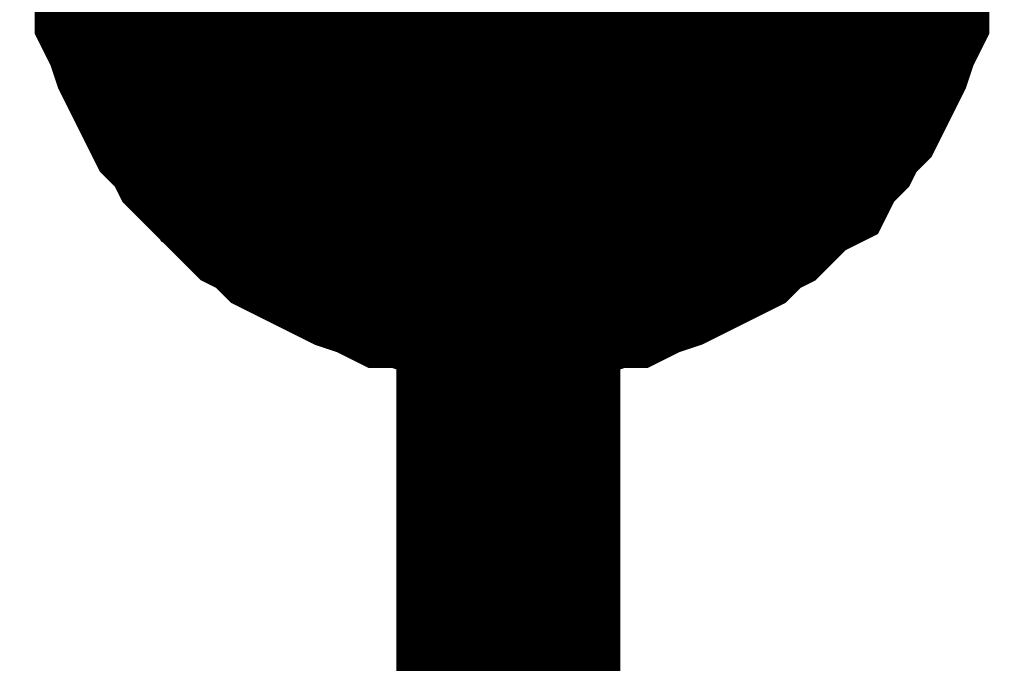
# Model space of a CAD drawing. Header units: inches. Extents: x 0 to 17, y 0 to 11.
# Tile 93 of 114: x 9.7743 to 9.8261, y 6.2093 to 6.2432. Entities that reach past the tile are written whole.
import ezdxf

# ---------------------------------------------------------------- set-up
doc = ezdxf.new("R2010")
doc.units = ezdxf.units.IN
doc.header["$MEASUREMENT"] = 0
doc.layers.add('Sheet', color=255, linetype='Continuous')

msp = doc.modelspace()

# ---------------------------------------------------------------- linework, layer by layer
at = {"layer": 'Sheet'}
msp.add_lwpolyline([(9.79, 6.25, 0.02, 0.02, 1), (9.81, 6.25, 0.02, 0.02, 1)], format="xyseb", close=True, dxfattribs=at)
for points in [[(9.799977, 6.229924, 0.0118, 0.0118, 0), (9.798787, 6.229924, 0.0118, 0.0118, 0), (9.797994, 6.229924, 0.0118, 0.0118, 0), (9.796805, 6.23032, 0.0118, 0.0118, 0), (9.796012, 6.23032, 0.0118, 0.0118, 0), (9.794823, 6.230717, 0.0118, 0.0118, 0), (9.79403, 6.230717, 0.0118, 0.0118, 0), (9.793237, 6.231113, 0.0118, 0.0118, 0), (9.792048, 6.23151, 0.0118, 0.0118, 0), (9.791255, 6.231906, 0.0118, 0.0118, 0), (9.790462, 6.232302, 0.0118, 0.0118, 0), (9.789669, 6.232699, 0.0118, 0.0118, 0), (9.788876, 6.233095, 0.0118, 0.0118, 0), (9.788083, 6.233888, 0.0118, 0.0118, 0), (9.78729, 6.234285, 0.0118, 0.0118, 0), (9.786497, 6.235078, 0.0118, 0.0118, 0), (9.786101, 6.235871, 0.0118, 0.0118, 0), (9.785308, 6.236267, 0.0118, 0.0118, 0), (9.784515, 6.23706, 0.0118, 0.0118, 0), (9.784118, 6.237853, 0.0118, 0.0118, 0), (9.783326, 6.238646, 0.0118, 0.0118, 0), (9.782929, 6.239439, 0.0118, 0.0118, 0), (9.782533, 6.240232, 0.0118, 0.0118, 0), (9.782136, 6.241025, 0.0118, 0.0118, 0), (9.78174, 6.241818, 0.0118, 0.0118, 0), (9.781343, 6.243007, 0.0118, 0.0118, 0), (9.780947, 6.2438, 0.0118, 0.0118, 0), (9.780947, 6.244593, 0.0118, 0.0118, 0), (9.78055, 6.245783, 0.0118, 0.0118, 0), (9.78055, 6.246576, 0.0118, 0.0118, 0), (9.780154, 6.247765, 0.0118, 0.0118, 0), (9.780154, 6.248558, 0.0118, 0.0118, 0), (9.780154, 6.249748, 0.0118, 0.0118, 0)], [(9.799977, 6.229924, 0.0118, 0.0118, 0), (9.798787, 6.229924, 0.0118, 0.0118, 0), (9.797994, 6.229924, 0.0118, 0.0118, 0), (9.796805, 6.23032, 0.0118, 0.0118, 0), (9.796012, 6.23032, 0.0118, 0.0118, 0), (9.794823, 6.230717, 0.0118, 0.0118, 0), (9.79403, 6.230717, 0.0118, 0.0118, 0), (9.793237, 6.231113, 0.0118, 0.0118, 0), (9.792048, 6.23151, 0.0118, 0.0118, 0), (9.791255, 6.231906, 0.0118, 0.0118, 0), (9.790462, 6.232302, 0.0118, 0.0118, 0), (9.789669, 6.232699, 0.0118, 0.0118, 0), (9.788876, 6.233095, 0.0118, 0.0118, 0), (9.788083, 6.233888, 0.0118, 0.0118, 0), (9.78729, 6.234285, 0.0118, 0.0118, 0), (9.786497, 6.235078, 0.0118, 0.0118, 0), (9.786101, 6.235871, 0.0118, 0.0118, 0), (9.785308, 6.236267, 0.0118, 0.0118, 0), (9.784515, 6.23706, 0.0118, 0.0118, 0), (9.784118, 6.237853, 0.0118, 0.0118, 0), (9.783326, 6.238646, 0.0118, 0.0118, 0), (9.782929, 6.239439, 0.0118, 0.0118, 0), (9.782533, 6.240232, 0.0118, 0.0118, 0), (9.782136, 6.241025, 0.0118, 0.0118, 0), (9.78174, 6.241818, 0.0118, 0.0118, 0), (9.781343, 6.243007, 0.0118, 0.0118, 0), (9.780947, 6.2438, 0.0118, 0.0118, 0), (9.780947, 6.244593, 0.0118, 0.0118, 0), (9.78055, 6.245783, 0.0118, 0.0118, 0), (9.78055, 6.246576, 0.0118, 0.0118, 0), (9.780154, 6.247765, 0.0118, 0.0118, 0), (9.780154, 6.248558, 0.0118, 0.0118, 0), (9.780154, 6.249748, 0.0118, 0.0118, 0)], [(9.799977, 6.229924, 0.0118, 0.0118, 0), (9.798787, 6.229924, 0.0118, 0.0118, 0), (9.797994, 6.229924, 0.0118, 0.0118, 0), (9.796805, 6.23032, 0.0118, 0.0118, 0), (9.796012, 6.23032, 0.0118, 0.0118, 0), (9.794823, 6.230717, 0.0118, 0.0118, 0), (9.79403, 6.230717, 0.0118, 0.0118, 0), (9.793237, 6.231113, 0.0118, 0.0118, 0), (9.792048, 6.23151, 0.0118, 0.0118, 0), (9.791255, 6.231906, 0.0118, 0.0118, 0), (9.790462, 6.232302, 0.0118, 0.0118, 0), (9.789669, 6.232699, 0.0118, 0.0118, 0), (9.788876, 6.233095, 0.0118, 0.0118, 0), (9.788083, 6.233888, 0.0118, 0.0118, 0), (9.78729, 6.234285, 0.0118, 0.0118, 0), (9.786497, 6.235078, 0.0118, 0.0118, 0), (9.786101, 6.235871, 0.0118, 0.0118, 0), (9.785308, 6.236267, 0.0118, 0.0118, 0), (9.784515, 6.23706, 0.0118, 0.0118, 0), (9.784118, 6.237853, 0.0118, 0.0118, 0), (9.783326, 6.238646, 0.0118, 0.0118, 0), (9.782929, 6.239439, 0.0118, 0.0118, 0), (9.782533, 6.240232, 0.0118, 0.0118, 0), (9.782136, 6.241025, 0.0118, 0.0118, 0), (9.78174, 6.241818, 0.0118, 0.0118, 0), (9.781343, 6.243007, 0.0118, 0.0118, 0), (9.780947, 6.2438, 0.0118, 0.0118, 0), (9.780947, 6.244593, 0.0118, 0.0118, 0), (9.78055, 6.245783, 0.0118, 0.0118, 0), (9.78055, 6.246576, 0.0118, 0.0118, 0), (9.780154, 6.247765, 0.0118, 0.0118, 0), (9.780154, 6.248558, 0.0118, 0.0118, 0), (9.780154, 6.249748, 0.0118, 0.0118, 0)], [(9.799977, 6.229924, 0.0118, 0.0118, 0), (9.798787, 6.229924, 0.0118, 0.0118, 0), (9.797994, 6.229924, 0.0118, 0.0118, 0), (9.796805, 6.23032, 0.0118, 0.0118, 0), (9.796012, 6.23032, 0.0118, 0.0118, 0), (9.794823, 6.230717, 0.0118, 0.0118, 0), (9.79403, 6.230717, 0.0118, 0.0118, 0), (9.793237, 6.231113, 0.0118, 0.0118, 0), (9.792048, 6.23151, 0.0118, 0.0118, 0), (9.791255, 6.231906, 0.0118, 0.0118, 0), (9.790462, 6.232302, 0.0118, 0.0118, 0), (9.789669, 6.232699, 0.0118, 0.0118, 0), (9.788876, 6.233095, 0.0118, 0.0118, 0), (9.788083, 6.233888, 0.0118, 0.0118, 0), (9.78729, 6.234285, 0.0118, 0.0118, 0), (9.786497, 6.235078, 0.0118, 0.0118, 0), (9.786101, 6.235871, 0.0118, 0.0118, 0), (9.785308, 6.236267, 0.0118, 0.0118, 0), (9.784515, 6.23706, 0.0118, 0.0118, 0), (9.784118, 6.237853, 0.0118, 0.0118, 0), (9.783326, 6.238646, 0.0118, 0.0118, 0), (9.782929, 6.239439, 0.0118, 0.0118, 0), (9.782533, 6.240232, 0.0118, 0.0118, 0), (9.782136, 6.241025, 0.0118, 0.0118, 0), (9.78174, 6.241818, 0.0118, 0.0118, 0), (9.781343, 6.243007, 0.0118, 0.0118, 0), (9.780947, 6.2438, 0.0118, 0.0118, 0), (9.780947, 6.244593, 0.0118, 0.0118, 0), (9.78055, 6.245783, 0.0118, 0.0118, 0), (9.78055, 6.246576, 0.0118, 0.0118, 0), (9.780154, 6.247765, 0.0118, 0.0118, 0), (9.780154, 6.248558, 0.0118, 0.0118, 0), (9.780154, 6.249748, 0.0118, 0.0118, 0)], [(9.799977, 6.249748, 0.0118, 0.0118, 0), (9.799977, 6.149834, 0.0118, 0.0118, 0)], [(9.820196, 6.249748, 0.0118, 0.0118, 0), (9.820196, 6.248558, 0.0118, 0.0118, 0), (9.820196, 6.247765, 0.0118, 0.0118, 0), (9.819799, 6.246576, 0.0118, 0.0118, 0), (9.819799, 6.245783, 0.0118, 0.0118, 0), (9.819403, 6.244593, 0.0118, 0.0118, 0), (9.819403, 6.2438, 0.0118, 0.0118, 0), (9.819007, 6.243007, 0.0118, 0.0118, 0), (9.81861, 6.241818, 0.0118, 0.0118, 0), (9.818214, 6.241025, 0.0118, 0.0118, 0), (9.817817, 6.240232, 0.0118, 0.0118, 0), (9.817421, 6.239439, 0.0118, 0.0118, 0), (9.816628, 6.238646, 0.0118, 0.0118, 0), (9.816231, 6.237853, 0.0118, 0.0118, 0), (9.815438, 6.23706, 0.0118, 0.0118, 0), (9.815042, 6.236267, 0.0118, 0.0118, 0), (9.814249, 6.235871, 0.0118, 0.0118, 0), (9.813456, 6.235078, 0.0118, 0.0118, 0), (9.812663, 6.234285, 0.0118, 0.0118, 0), (9.81187, 6.233888, 0.0118, 0.0118, 0), (9.811077, 6.233095, 0.0118, 0.0118, 0), (9.810285, 6.232699, 0.0118, 0.0118, 0), (9.809492, 6.232302, 0.0118, 0.0118, 0), (9.808699, 6.231906, 0.0118, 0.0118, 0), (9.807906, 6.23151, 0.0118, 0.0118, 0), (9.806716, 6.231113, 0.0118, 0.0118, 0), (9.805924, 6.230717, 0.0118, 0.0118, 0), (9.805131, 6.230717, 0.0118, 0.0118, 0), (9.803941, 6.23032, 0.0118, 0.0118, 0), (9.803148, 6.23032, 0.0118, 0.0118, 0), (9.801959, 6.229924, 0.0118, 0.0118, 0), (9.801166, 6.229924, 0.0118, 0.0118, 0), (9.799977, 6.229924, 0.0118, 0.0118, 0)], [(9.820196, 6.249748, 0.0118, 0.0118, 0), (9.820196, 6.248558, 0.0118, 0.0118, 0), (9.820196, 6.247765, 0.0118, 0.0118, 0), (9.819799, 6.246576, 0.0118, 0.0118, 0), (9.819799, 6.245783, 0.0118, 0.0118, 0), (9.819403, 6.244593, 0.0118, 0.0118, 0), (9.819403, 6.2438, 0.0118, 0.0118, 0), (9.819007, 6.243007, 0.0118, 0.0118, 0), (9.81861, 6.241818, 0.0118, 0.0118, 0), (9.818214, 6.241025, 0.0118, 0.0118, 0), (9.817817, 6.240232, 0.0118, 0.0118, 0), (9.817421, 6.239439, 0.0118, 0.0118, 0), (9.816628, 6.238646, 0.0118, 0.0118, 0), (9.816231, 6.237853, 0.0118, 0.0118, 0), (9.815438, 6.23706, 0.0118, 0.0118, 0), (9.815042, 6.236267, 0.0118, 0.0118, 0), (9.814249, 6.235871, 0.0118, 0.0118, 0), (9.813456, 6.235078, 0.0118, 0.0118, 0), (9.812663, 6.234285, 0.0118, 0.0118, 0), (9.81187, 6.233888, 0.0118, 0.0118, 0), (9.811077, 6.233095, 0.0118, 0.0118, 0), (9.810285, 6.232699, 0.0118, 0.0118, 0), (9.809492, 6.232302, 0.0118, 0.0118, 0), (9.808699, 6.231906, 0.0118, 0.0118, 0), (9.807906, 6.23151, 0.0118, 0.0118, 0), (9.806716, 6.231113, 0.0118, 0.0118, 0), (9.805924, 6.230717, 0.0118, 0.0118, 0), (9.805131, 6.230717, 0.0118, 0.0118, 0), (9.803941, 6.23032, 0.0118, 0.0118, 0), (9.803148, 6.23032, 0.0118, 0.0118, 0), (9.801959, 6.229924, 0.0118, 0.0118, 0), (9.801166, 6.229924, 0.0118, 0.0118, 0), (9.799977, 6.229924, 0.0118, 0.0118, 0)], [(9.820196, 6.249748, 0.0118, 0.0118, 0), (9.820196, 6.248558, 0.0118, 0.0118, 0), (9.820196, 6.247765, 0.0118, 0.0118, 0), (9.819799, 6.246576, 0.0118, 0.0118, 0), (9.819799, 6.245783, 0.0118, 0.0118, 0), (9.819403, 6.244593, 0.0118, 0.0118, 0), (9.819403, 6.2438, 0.0118, 0.0118, 0), (9.819007, 6.243007, 0.0118, 0.0118, 0), (9.81861, 6.241818, 0.0118, 0.0118, 0), (9.818214, 6.241025, 0.0118, 0.0118, 0), (9.817817, 6.240232, 0.0118, 0.0118, 0), (9.817421, 6.239439, 0.0118, 0.0118, 0), (9.816628, 6.238646, 0.0118, 0.0118, 0), (9.816231, 6.237853, 0.0118, 0.0118, 0), (9.815438, 6.23706, 0.0118, 0.0118, 0), (9.815042, 6.236267, 0.0118, 0.0118, 0), (9.814249, 6.235871, 0.0118, 0.0118, 0), (9.813456, 6.235078, 0.0118, 0.0118, 0), (9.812663, 6.234285, 0.0118, 0.0118, 0), (9.81187, 6.233888, 0.0118, 0.0118, 0), (9.811077, 6.233095, 0.0118, 0.0118, 0), (9.810285, 6.232699, 0.0118, 0.0118, 0), (9.809492, 6.232302, 0.0118, 0.0118, 0), (9.808699, 6.231906, 0.0118, 0.0118, 0), (9.807906, 6.23151, 0.0118, 0.0118, 0), (9.806716, 6.231113, 0.0118, 0.0118, 0), (9.805924, 6.230717, 0.0118, 0.0118, 0), (9.805131, 6.230717, 0.0118, 0.0118, 0), (9.803941, 6.23032, 0.0118, 0.0118, 0), (9.803148, 6.23032, 0.0118, 0.0118, 0), (9.801959, 6.229924, 0.0118, 0.0118, 0), (9.801166, 6.229924, 0.0118, 0.0118, 0), (9.799977, 6.229924, 0.0118, 0.0118, 0)], [(9.820196, 6.249748, 0.0118, 0.0118, 0), (9.820196, 6.248558, 0.0118, 0.0118, 0), (9.820196, 6.247765, 0.0118, 0.0118, 0), (9.819799, 6.246576, 0.0118, 0.0118, 0), (9.819799, 6.245783, 0.0118, 0.0118, 0), (9.819403, 6.244593, 0.0118, 0.0118, 0), (9.819403, 6.2438, 0.0118, 0.0118, 0), (9.819007, 6.243007, 0.0118, 0.0118, 0), (9.81861, 6.241818, 0.0118, 0.0118, 0), (9.818214, 6.241025, 0.0118, 0.0118, 0), (9.817817, 6.240232, 0.0118, 0.0118, 0), (9.817421, 6.239439, 0.0118, 0.0118, 0), (9.816628, 6.238646, 0.0118, 0.0118, 0), (9.816231, 6.237853, 0.0118, 0.0118, 0), (9.815438, 6.23706, 0.0118, 0.0118, 0), (9.815042, 6.236267, 0.0118, 0.0118, 0), (9.814249, 6.235871, 0.0118, 0.0118, 0), (9.813456, 6.235078, 0.0118, 0.0118, 0), (9.812663, 6.234285, 0.0118, 0.0118, 0), (9.81187, 6.233888, 0.0118, 0.0118, 0), (9.811077, 6.233095, 0.0118, 0.0118, 0), (9.810285, 6.232699, 0.0118, 0.0118, 0), (9.809492, 6.232302, 0.0118, 0.0118, 0), (9.808699, 6.231906, 0.0118, 0.0118, 0), (9.807906, 6.23151, 0.0118, 0.0118, 0), (9.806716, 6.231113, 0.0118, 0.0118, 0), (9.805924, 6.230717, 0.0118, 0.0118, 0), (9.805131, 6.230717, 0.0118, 0.0118, 0), (9.803941, 6.23032, 0.0118, 0.0118, 0), (9.803148, 6.23032, 0.0118, 0.0118, 0), (9.801959, 6.229924, 0.0118, 0.0118, 0), (9.801166, 6.229924, 0.0118, 0.0118, 0), (9.799977, 6.229924, 0.0118, 0.0118, 0)], [(9.799977, 6.229924, 0.0039, 0.0039, 0), (9.798787, 6.229924, 0.0039, 0.0039, 0), (9.797994, 6.229924, 0.0039, 0.0039, 0), (9.796805, 6.23032, 0.0039, 0.0039, 0), (9.796012, 6.23032, 0.0039, 0.0039, 0), (9.794823, 6.230717, 0.0039, 0.0039, 0), (9.79403, 6.230717, 0.0039, 0.0039, 0), (9.793237, 6.231113, 0.0039, 0.0039, 0), (9.792048, 6.23151, 0.0039, 0.0039, 0), (9.791255, 6.231906, 0.0039, 0.0039, 0), (9.790462, 6.232302, 0.0039, 0.0039, 0), (9.789669, 6.232699, 0.0039, 0.0039, 0), (9.788876, 6.233095, 0.0039, 0.0039, 0), (9.788083, 6.233888, 0.0039, 0.0039, 0), (9.78729, 6.234285, 0.0039, 0.0039, 0), (9.786497, 6.235078, 0.0039, 0.0039, 0), (9.786101, 6.235871, 0.0039, 0.0039, 0), (9.785308, 6.236267, 0.0039, 0.0039, 0), (9.784515, 6.23706, 0.0039, 0.0039, 0), (9.784118, 6.237853, 0.0039, 0.0039, 0), (9.783326, 6.238646, 0.0039, 0.0039, 0), (9.782929, 6.239439, 0.0039, 0.0039, 0), (9.782533, 6.240232, 0.0039, 0.0039, 0), (9.782136, 6.241025, 0.0039, 0.0039, 0), (9.78174, 6.241818, 0.0039, 0.0039, 0), (9.781343, 6.243007, 0.0039, 0.0039, 0), (9.780947, 6.2438, 0.0039, 0.0039, 0), (9.780947, 6.244593, 0.0039, 0.0039, 0), (9.78055, 6.245783, 0.0039, 0.0039, 0)], [(9.799977, 6.229924, 0.0039, 0.0039, 0), (9.798787, 6.229924, 0.0039, 0.0039, 0), (9.797994, 6.229924, 0.0039, 0.0039, 0), (9.796805, 6.23032, 0.0039, 0.0039, 0), (9.796012, 6.23032, 0.0039, 0.0039, 0), (9.794823, 6.230717, 0.0039, 0.0039, 0), (9.79403, 6.230717, 0.0039, 0.0039, 0), (9.793237, 6.231113, 0.0039, 0.0039, 0), (9.792048, 6.23151, 0.0039, 0.0039, 0), (9.791255, 6.231906, 0.0039, 0.0039, 0), (9.790462, 6.232302, 0.0039, 0.0039, 0), (9.789669, 6.232699, 0.0039, 0.0039, 0), (9.788876, 6.233095, 0.0039, 0.0039, 0), (9.788083, 6.233888, 0.0039, 0.0039, 0), (9.78729, 6.234285, 0.0039, 0.0039, 0), (9.786497, 6.235078, 0.0039, 0.0039, 0), (9.786101, 6.235871, 0.0039, 0.0039, 0), (9.785308, 6.236267, 0.0039, 0.0039, 0), (9.784515, 6.23706, 0.0039, 0.0039, 0), (9.784118, 6.237853, 0.0039, 0.0039, 0), (9.783326, 6.238646, 0.0039, 0.0039, 0), (9.782929, 6.239439, 0.0039, 0.0039, 0), (9.782533, 6.240232, 0.0039, 0.0039, 0), (9.782136, 6.241025, 0.0039, 0.0039, 0), (9.78174, 6.241818, 0.0039, 0.0039, 0), (9.781343, 6.243007, 0.0039, 0.0039, 0), (9.780947, 6.2438, 0.0039, 0.0039, 0), (9.780947, 6.244593, 0.0039, 0.0039, 0), (9.78055, 6.245783, 0.0039, 0.0039, 0)], [(9.799977, 6.229924, 0.0039, 0.0039, 0), (9.798787, 6.229924, 0.0039, 0.0039, 0), (9.797994, 6.229924, 0.0039, 0.0039, 0), (9.796805, 6.23032, 0.0039, 0.0039, 0), (9.796012, 6.23032, 0.0039, 0.0039, 0), (9.794823, 6.230717, 0.0039, 0.0039, 0), (9.79403, 6.230717, 0.0039, 0.0039, 0), (9.793237, 6.231113, 0.0039, 0.0039, 0), (9.792048, 6.23151, 0.0039, 0.0039, 0), (9.791255, 6.231906, 0.0039, 0.0039, 0), (9.790462, 6.232302, 0.0039, 0.0039, 0), (9.789669, 6.232699, 0.0039, 0.0039, 0), (9.788876, 6.233095, 0.0039, 0.0039, 0), (9.788083, 6.233888, 0.0039, 0.0039, 0), (9.78729, 6.234285, 0.0039, 0.0039, 0), (9.786497, 6.235078, 0.0039, 0.0039, 0), (9.786101, 6.235871, 0.0039, 0.0039, 0), (9.785308, 6.236267, 0.0039, 0.0039, 0), (9.784515, 6.23706, 0.0039, 0.0039, 0), (9.784118, 6.237853, 0.0039, 0.0039, 0), (9.783326, 6.238646, 0.0039, 0.0039, 0), (9.782929, 6.239439, 0.0039, 0.0039, 0), (9.782533, 6.240232, 0.0039, 0.0039, 0), (9.782136, 6.241025, 0.0039, 0.0039, 0), (9.78174, 6.241818, 0.0039, 0.0039, 0), (9.781343, 6.243007, 0.0039, 0.0039, 0), (9.780947, 6.2438, 0.0039, 0.0039, 0), (9.780947, 6.244593, 0.0039, 0.0039, 0), (9.78055, 6.245783, 0.0039, 0.0039, 0)], [(9.799977, 6.229924, 0.0039, 0.0039, 0), (9.798787, 6.229924, 0.0039, 0.0039, 0), (9.797994, 6.229924, 0.0039, 0.0039, 0), (9.796805, 6.23032, 0.0039, 0.0039, 0), (9.796012, 6.23032, 0.0039, 0.0039, 0), (9.794823, 6.230717, 0.0039, 0.0039, 0), (9.79403, 6.230717, 0.0039, 0.0039, 0), (9.793237, 6.231113, 0.0039, 0.0039, 0), (9.792048, 6.23151, 0.0039, 0.0039, 0), (9.791255, 6.231906, 0.0039, 0.0039, 0), (9.790462, 6.232302, 0.0039, 0.0039, 0), (9.789669, 6.232699, 0.0039, 0.0039, 0), (9.788876, 6.233095, 0.0039, 0.0039, 0), (9.788083, 6.233888, 0.0039, 0.0039, 0), (9.78729, 6.234285, 0.0039, 0.0039, 0), (9.786497, 6.235078, 0.0039, 0.0039, 0), (9.786101, 6.235871, 0.0039, 0.0039, 0), (9.785308, 6.236267, 0.0039, 0.0039, 0), (9.784515, 6.23706, 0.0039, 0.0039, 0), (9.784118, 6.237853, 0.0039, 0.0039, 0), (9.783326, 6.238646, 0.0039, 0.0039, 0), (9.782929, 6.239439, 0.0039, 0.0039, 0), (9.782533, 6.240232, 0.0039, 0.0039, 0), (9.782136, 6.241025, 0.0039, 0.0039, 0), (9.78174, 6.241818, 0.0039, 0.0039, 0), (9.781343, 6.243007, 0.0039, 0.0039, 0), (9.780947, 6.2438, 0.0039, 0.0039, 0), (9.780947, 6.244593, 0.0039, 0.0039, 0), (9.78055, 6.245783, 0.0039, 0.0039, 0)], [(9.819799, 6.245783, 0.0039, 0.0039, 0), (9.819403, 6.244593, 0.0039, 0.0039, 0), (9.819403, 6.2438, 0.0039, 0.0039, 0), (9.819007, 6.243007, 0.0039, 0.0039, 0), (9.81861, 6.241818, 0.0039, 0.0039, 0), (9.818214, 6.241025, 0.0039, 0.0039, 0), (9.817817, 6.240232, 0.0039, 0.0039, 0), (9.817421, 6.239439, 0.0039, 0.0039, 0), (9.816628, 6.238646, 0.0039, 0.0039, 0), (9.816231, 6.237853, 0.0039, 0.0039, 0), (9.815438, 6.23706, 0.0039, 0.0039, 0), (9.815042, 6.236267, 0.0039, 0.0039, 0), (9.814249, 6.235871, 0.0039, 0.0039, 0), (9.813456, 6.235078, 0.0039, 0.0039, 0), (9.812663, 6.234285, 0.0039, 0.0039, 0), (9.81187, 6.233888, 0.0039, 0.0039, 0), (9.811077, 6.233095, 0.0039, 0.0039, 0), (9.810285, 6.232699, 0.0039, 0.0039, 0), (9.809492, 6.232302, 0.0039, 0.0039, 0), (9.808699, 6.231906, 0.0039, 0.0039, 0), (9.807906, 6.23151, 0.0039, 0.0039, 0), (9.806716, 6.231113, 0.0039, 0.0039, 0), (9.805924, 6.230717, 0.0039, 0.0039, 0), (9.805131, 6.230717, 0.0039, 0.0039, 0), (9.803941, 6.23032, 0.0039, 0.0039, 0), (9.803148, 6.23032, 0.0039, 0.0039, 0), (9.801959, 6.229924, 0.0039, 0.0039, 0), (9.801166, 6.229924, 0.0039, 0.0039, 0), (9.799977, 6.229924, 0.0039, 0.0039, 0)], [(9.819799, 6.245783, 0.0039, 0.0039, 0), (9.819403, 6.244593, 0.0039, 0.0039, 0), (9.819403, 6.2438, 0.0039, 0.0039, 0), (9.819007, 6.243007, 0.0039, 0.0039, 0), (9.81861, 6.241818, 0.0039, 0.0039, 0), (9.818214, 6.241025, 0.0039, 0.0039, 0), (9.817817, 6.240232, 0.0039, 0.0039, 0), (9.817421, 6.239439, 0.0039, 0.0039, 0), (9.816628, 6.238646, 0.0039, 0.0039, 0), (9.816231, 6.237853, 0.0039, 0.0039, 0), (9.815438, 6.23706, 0.0039, 0.0039, 0), (9.815042, 6.236267, 0.0039, 0.0039, 0), (9.814249, 6.235871, 0.0039, 0.0039, 0), (9.813456, 6.235078, 0.0039, 0.0039, 0), (9.812663, 6.234285, 0.0039, 0.0039, 0), (9.81187, 6.233888, 0.0039, 0.0039, 0), (9.811077, 6.233095, 0.0039, 0.0039, 0), (9.810285, 6.232699, 0.0039, 0.0039, 0), (9.809492, 6.232302, 0.0039, 0.0039, 0), (9.808699, 6.231906, 0.0039, 0.0039, 0), (9.807906, 6.23151, 0.0039, 0.0039, 0), (9.806716, 6.231113, 0.0039, 0.0039, 0), (9.805924, 6.230717, 0.0039, 0.0039, 0), (9.805131, 6.230717, 0.0039, 0.0039, 0), (9.803941, 6.23032, 0.0039, 0.0039, 0), (9.803148, 6.23032, 0.0039, 0.0039, 0), (9.801959, 6.229924, 0.0039, 0.0039, 0), (9.801166, 6.229924, 0.0039, 0.0039, 0), (9.799977, 6.229924, 0.0039, 0.0039, 0)], [(9.819799, 6.245783, 0.0039, 0.0039, 0), (9.819403, 6.244593, 0.0039, 0.0039, 0), (9.819403, 6.2438, 0.0039, 0.0039, 0), (9.819007, 6.243007, 0.0039, 0.0039, 0), (9.81861, 6.241818, 0.0039, 0.0039, 0), (9.818214, 6.241025, 0.0039, 0.0039, 0), (9.817817, 6.240232, 0.0039, 0.0039, 0), (9.817421, 6.239439, 0.0039, 0.0039, 0), (9.816628, 6.238646, 0.0039, 0.0039, 0), (9.816231, 6.237853, 0.0039, 0.0039, 0), (9.815438, 6.23706, 0.0039, 0.0039, 0), (9.815042, 6.236267, 0.0039, 0.0039, 0), (9.814249, 6.235871, 0.0039, 0.0039, 0), (9.813456, 6.235078, 0.0039, 0.0039, 0), (9.812663, 6.234285, 0.0039, 0.0039, 0), (9.81187, 6.233888, 0.0039, 0.0039, 0), (9.811077, 6.233095, 0.0039, 0.0039, 0), (9.810285, 6.232699, 0.0039, 0.0039, 0), (9.809492, 6.232302, 0.0039, 0.0039, 0), (9.808699, 6.231906, 0.0039, 0.0039, 0), (9.807906, 6.23151, 0.0039, 0.0039, 0), (9.806716, 6.231113, 0.0039, 0.0039, 0), (9.805924, 6.230717, 0.0039, 0.0039, 0), (9.805131, 6.230717, 0.0039, 0.0039, 0), (9.803941, 6.23032, 0.0039, 0.0039, 0), (9.803148, 6.23032, 0.0039, 0.0039, 0), (9.801959, 6.229924, 0.0039, 0.0039, 0), (9.801166, 6.229924, 0.0039, 0.0039, 0), (9.799977, 6.229924, 0.0039, 0.0039, 0)], [(9.819799, 6.245783, 0.0039, 0.0039, 0), (9.819403, 6.244593, 0.0039, 0.0039, 0), (9.819403, 6.2438, 0.0039, 0.0039, 0), (9.819007, 6.243007, 0.0039, 0.0039, 0), (9.81861, 6.241818, 0.0039, 0.0039, 0), (9.818214, 6.241025, 0.0039, 0.0039, 0), (9.817817, 6.240232, 0.0039, 0.0039, 0), (9.817421, 6.239439, 0.0039, 0.0039, 0), (9.816628, 6.238646, 0.0039, 0.0039, 0), (9.816231, 6.237853, 0.0039, 0.0039, 0), (9.815438, 6.23706, 0.0039, 0.0039, 0), (9.815042, 6.236267, 0.0039, 0.0039, 0), (9.814249, 6.235871, 0.0039, 0.0039, 0), (9.813456, 6.235078, 0.0039, 0.0039, 0), (9.812663, 6.234285, 0.0039, 0.0039, 0), (9.81187, 6.233888, 0.0039, 0.0039, 0), (9.811077, 6.233095, 0.0039, 0.0039, 0), (9.810285, 6.232699, 0.0039, 0.0039, 0), (9.809492, 6.232302, 0.0039, 0.0039, 0), (9.808699, 6.231906, 0.0039, 0.0039, 0), (9.807906, 6.23151, 0.0039, 0.0039, 0), (9.806716, 6.231113, 0.0039, 0.0039, 0), (9.805924, 6.230717, 0.0039, 0.0039, 0), (9.805131, 6.230717, 0.0039, 0.0039, 0), (9.803941, 6.23032, 0.0039, 0.0039, 0), (9.803148, 6.23032, 0.0039, 0.0039, 0), (9.801959, 6.229924, 0.0039, 0.0039, 0), (9.801166, 6.229924, 0.0039, 0.0039, 0), (9.799977, 6.229924, 0.0039, 0.0039, 0)]]:
    msp.add_lwpolyline(points, format="xyseb", dxfattribs=at)

doc.saveas('drawing.dxf')
